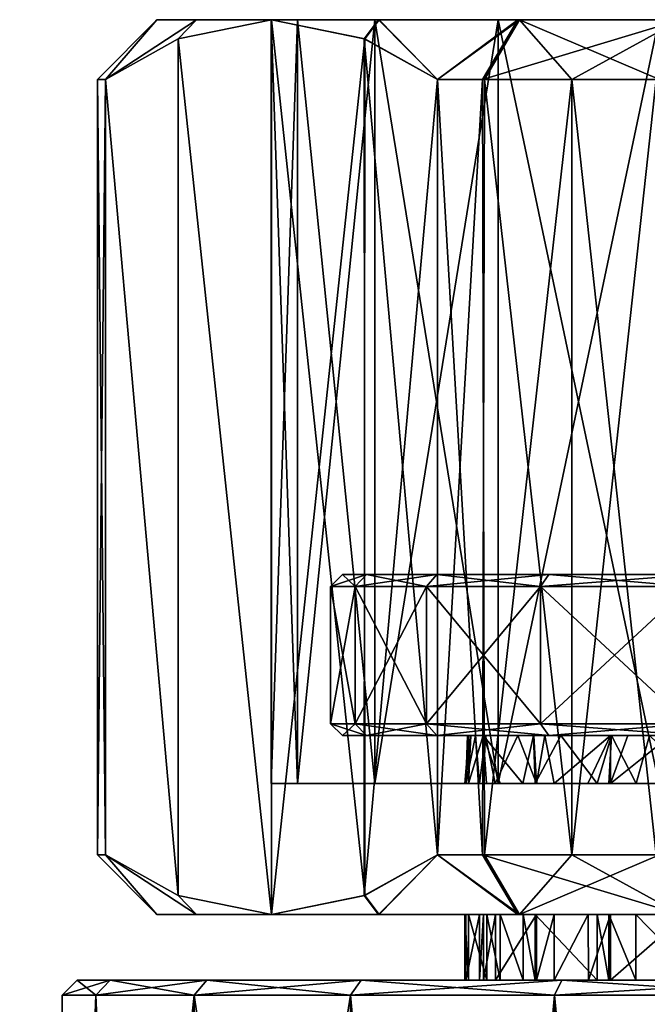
# Model space of a CAD drawing. Extents: x -0.143 to 0.143, y -0.081 to 0.085.
# Tile 34 of 49: x 0.058 to 0.068, y 0.069 to 0.085. Entities that reach past the tile are written whole.
import ezdxf

# ---------------------------------------------------------------- set-up
doc = ezdxf.new("R2010")
doc.units = 0
doc.layers.add('mesh', color=7, linetype='CONTINUOUS')

msp = doc.modelspace()

# ---------------------------------------------------------------- meshes
at = {"layer": 'mesh'}
mesh = msp.add_polyface(dxfattribs=at)
corners = [(0.05899, 0.084099, 0.011458), (0.05899, 0.071099, 0.011458), (0.059126, 0.071099, 0.010473), (0.05899, 0.084099, 0.013151), (0.05899, 0.071099, 0.013151), (0.05899, 0.084099, 0.014843), (0.05899, 0.071099, 0.014843), (0.059126, 0.084099, 0.015829), (0.059126, 0.071099, 0.015829), (0.062343, 0.072298, 0.009786), (0.063642, 0.085099, 0.006651), (0.063642, 0.072298, 0.006651), (0.0619, 0.072298, 0.013151), (0.062343, 0.085099, 0.009786), (0.062343, 0.072298, 0.016515), (0.0619, 0.085099, 0.013151), (0.063642, 0.072298, 0.019651), (0.062343, 0.085099, 0.016515), (0.065708, 0.072298, 0.022343), (0.063642, 0.085099, 0.019651), (0.060345, 0.070422, 0.008361), (0.059126, 0.084099, 0.010473), (0.06191, 0.070099, 0.005651), (0.060345, 0.084776, 0.008361), (0.063464, 0.070418, 0.002958), (0.063474, 0.084776, 0.002941), (0.064693, 0.071099, 0.000829), (0.064693, 0.084099, 0.000829), (0.060345, 0.084776, 0.017941), (0.06191, 0.070099, 0.020651), (0.060345, 0.070422, 0.017941), (0.06191, 0.085099, 0.020651), (0.063474, 0.070422, 0.023361), (0.063464, 0.08478, 0.023344), (0.064693, 0.071099, 0.025473), (0.064508, 0.073299, 0.007151), (0.063502, 0.073099, 0.010097), (0.064681, 0.073099, 0.007251), (0.063309, 0.073299, 0.010045), (0.0631, 0.073099, 0.013151), (0.0629, 0.073299, 0.013151), (0.063502, 0.073099, 0.016205), (0.063309, 0.073299, 0.016257), (0.064681, 0.073099, 0.019051), (0.064508, 0.073299, 0.019151), (0.063309, 0.075599, 0.016257), (0.064508, 0.075599, 0.019151), (0.0629, 0.075599, 0.013151), (0.063309, 0.075599, 0.010045), (0.064508, 0.075599, 0.007151), (0.063502, 0.075799, 0.016205), (0.064681, 0.075799, 0.019051), (0.0631, 0.075799, 0.013151), (0.063502, 0.075799, 0.010097), (0.064681, 0.075799, 0.007251), (0.065454, 0.073099, 0.010752)]
mesh.append_faces([[corners[k] for k in face] for face in [(0, 1, 2, 2), (3, 4, 1, 1), (5, 6, 4, 4), (7, 8, 6, 6), (9, 10, 11, 11), (12, 13, 9, 9), (14, 15, 12, 12), (16, 17, 14, 14), (18, 19, 16, 16), (20, 21, 2, 2), (22, 23, 20, 20), (24, 25, 22, 22), (26, 27, 24, 24), (28, 29, 30, 30), (31, 32, 29, 29), (33, 34, 32, 32), (35, 36, 37, 37), (38, 36, 35, 35), (38, 39, 36, 36), (40, 39, 38, 38), (40, 41, 39, 39), (42, 41, 40, 40), (42, 43, 41, 41), (44, 43, 42, 42), (44, 45, 46, 46), (42, 45, 44, 44), (42, 47, 45, 45), (40, 47, 42, 42), (40, 48, 47, 47), (38, 48, 40, 40), (38, 49, 48, 48), (35, 49, 38, 38), (46, 50, 51, 51), (45, 50, 46, 46), (45, 52, 50, 50), (47, 52, 45, 45), (47, 53, 52, 52), (48, 53, 47, 47), (48, 54, 53, 53), (49, 54, 48, 48), (36, 55, 37, 37)]])
mesh = msp.add_polyface(dxfattribs=at)
corners = [(0.063702, 0.085099, 0.023132), (0.063464, 0.08478, 0.023344), (0.06191, 0.085099, 0.020651), (0.060652, 0.085099, 0.008462), (0.060345, 0.084776, 0.008361), (0.06191, 0.085099, 0.005651), (0.059126, 0.084099, 0.010473), (0.059984, 0.085099, 0.011564), (0.060652, 0.085099, 0.01784), (0.059126, 0.084099, 0.015829), (0.059984, 0.085099, 0.014737), (0.060345, 0.084776, 0.017941), (0.05899, 0.084099, 0.011458), (0.05899, 0.084099, 0.013151), (0.05899, 0.084099, 0.014843), (0.059126, 0.071099, 0.010473), (0.05899, 0.071099, 0.011458), (0.05899, 0.071099, 0.013151), (0.05899, 0.071099, 0.014843), (0.063474, 0.084776, 0.002941), (0.063715, 0.085099, 0.003156), (0.062343, 0.085099, 0.016515), (0.0619, 0.085099, 0.013151), (0.063642, 0.085099, 0.019651), (0.065708, 0.085099, 0.022343), (0.063642, 0.085099, 0.006651), (0.062343, 0.085099, 0.009786), (0.062343, 0.072298, 0.009786), (0.0619, 0.072298, 0.013151), (0.062343, 0.072298, 0.016515), (0.063642, 0.072298, 0.019651), (0.060345, 0.070422, 0.008361), (0.06191, 0.070099, 0.005651), (0.063464, 0.070418, 0.002958), (0.064693, 0.084099, 0.000829), (0.060345, 0.070422, 0.017941), (0.059126, 0.071099, 0.015829), (0.06191, 0.070099, 0.020651), (0.063474, 0.070422, 0.023361)]
mesh.append_faces([[corners[k] for k in face] for face in [(0, 1, 2, 2), (3, 4, 5, 5), (3, 6, 4, 4), (7, 6, 3, 3), (8, 9, 10, 10), (8, 11, 9, 9), (2, 11, 8, 8), (7, 12, 6, 6), (7, 13, 12, 12), (10, 13, 7, 7), (10, 14, 13, 13), (9, 14, 10, 10), (12, 15, 6, 6), (13, 16, 12, 12), (14, 17, 13, 13), (9, 18, 14, 14), (19, 20, 5, 5), (21, 10, 22, 22), (21, 8, 10, 10), (23, 8, 21, 21), (23, 2, 8, 8), (24, 2, 23, 23), (24, 0, 2, 2), (25, 5, 20, 20), (26, 5, 25, 25), (26, 3, 5, 5), (22, 3, 26, 26), (22, 7, 3, 3), (10, 7, 22, 22), (27, 26, 25, 25), (28, 22, 26, 26), (29, 21, 22, 22), (30, 23, 21, 21), (31, 4, 6, 6), (32, 5, 4, 4), (32, 19, 5, 5), (33, 34, 19, 19), (35, 36, 9, 9), (11, 35, 9, 9), (2, 37, 11, 11), (1, 38, 2, 2)]])
mesh = msp.add_polyface(dxfattribs=at)
corners = [(0.068355, 0.084099, 0.027751), (0.068764, 0.085099, 0.026839), (0.069332, 0.084099, 0.028151), (0.063702, 0.085099, 0.023132), (0.064693, 0.084099, 0.025473), (0.063464, 0.08478, 0.023344), (0.066037, 0.085099, 0.025253), (0.065447, 0.084099, 0.02606), (0.066944, 0.084099, 0.026931), (0.064693, 0.071099, 0.025473), (0.065479, 0.071099, 0.026083), (0.066945, 0.071099, 0.026929), (0.068411, 0.071099, 0.027776), (0.068411, 0.084099, -0.001474), (0.069332, 0.071099, -0.001849), (0.069332, 0.084099, -0.001849), (0.066945, 0.084099, -0.000628), (0.068355, 0.071099, -0.00145), (0.065479, 0.084099, 0.000218), (0.066944, 0.071099, -0.000629), (0.064693, 0.084099, 0.000829), (0.065447, 0.071099, 0.000242), (0.063715, 0.085099, 0.003156), (0.063474, 0.084776, 0.002941), (0.066068, 0.085099, 0.001027), (0.068816, 0.085099, -0.00056), (0.0684, 0.085099, 0.024409), (0.065708, 0.085099, 0.022343), (0.071535, 0.085099, 0.025708), (0.0684, 0.085099, 0.001892), (0.065708, 0.085099, 0.003958), (0.063642, 0.085099, 0.006651), (0.065708, 0.072298, 0.003958), (0.063642, 0.072298, 0.006651), (0.065708, 0.072298, 0.022343), (0.063642, 0.085099, 0.019651), (0.0684, 0.072298, 0.024409), (0.071535, 0.072298, 0.025708), (0.071771, 0.070422, 0.028151), (0.069332, 0.071099, 0.028151), (0.0749, 0.075799, 0.013151), (0.066556, 0.075799, 0.021495), (0.064681, 0.075799, 0.019051), (0.063502, 0.075799, 0.010097), (0.064681, 0.075799, 0.007251), (0.0631, 0.075799, 0.013151), (0.063502, 0.075799, 0.016205), (0.066556, 0.075799, 0.004807), (0.069, 0.075799, 0.002932)]
mesh.append_faces([[corners[k] for k in face] for face in [(0, 1, 2, 2), (3, 4, 5, 5), (6, 4, 3, 3), (6, 7, 4, 4), (1, 7, 6, 6), (1, 8, 7, 7), (0, 8, 1, 1), (7, 9, 4, 4), (8, 10, 7, 7), (0, 11, 8, 8), (2, 12, 0, 0), (13, 14, 15, 15), (16, 17, 13, 13), (18, 19, 16, 16), (20, 21, 18, 18), (20, 22, 23, 23), (20, 24, 22, 22), (18, 24, 20, 20), (25, 13, 15, 15), (24, 13, 25, 25), (24, 16, 13, 13), (18, 16, 24, 24), (26, 3, 27, 27), (26, 6, 3, 3), (26, 1, 6, 6), (28, 1, 26, 26), (29, 24, 25, 25), (30, 24, 29, 29), (30, 22, 24, 24), (31, 22, 30, 30), (32, 30, 29, 29), (33, 31, 30, 30), (34, 27, 35, 35), (36, 26, 27, 27), (37, 28, 26, 26), (4, 9, 5, 5), (38, 39, 2, 2), (40, 41, 42, 42), (40, 43, 44, 44), (40, 45, 43, 43), (46, 45, 40, 40), (40, 47, 48, 48)]])
mesh = msp.add_polyface(dxfattribs=at)
corners = [(0.065447, 0.084099, 0.02606), (0.065479, 0.071099, 0.026083), (0.064693, 0.071099, 0.025473), (0.066944, 0.084099, 0.026931), (0.066945, 0.071099, 0.026929), (0.068355, 0.084099, 0.027751), (0.068411, 0.071099, 0.027776), (0.069332, 0.084099, 0.028151), (0.069332, 0.071099, 0.028151), (0.068411, 0.084099, -0.001474), (0.068355, 0.071099, -0.00145), (0.069332, 0.071099, -0.001849), (0.066945, 0.084099, -0.000628), (0.066944, 0.071099, -0.000629), (0.065479, 0.084099, 0.000218), (0.065447, 0.071099, 0.000242), (0.064693, 0.084099, 0.000829), (0.064693, 0.071099, 0.000829), (0.065708, 0.072298, 0.003958), (0.0684, 0.085099, 0.001892), (0.0684, 0.072298, 0.001892), (0.063642, 0.072298, 0.006651), (0.065708, 0.085099, 0.003958), (0.0684, 0.072298, 0.024409), (0.065708, 0.085099, 0.022343), (0.065708, 0.072298, 0.022343), (0.071535, 0.072298, 0.025708), (0.0684, 0.085099, 0.024409), (0.0689, 0.073299, 0.002759), (0.066556, 0.073099, 0.004807), (0.069, 0.073099, 0.002932), (0.066415, 0.073299, 0.004666), (0.064681, 0.073099, 0.007251), (0.064508, 0.073299, 0.007151), (0.064508, 0.073299, 0.019151), (0.066556, 0.073099, 0.021495), (0.064681, 0.073099, 0.019051), (0.066415, 0.073299, 0.021636), (0.069, 0.073099, 0.02337), (0.0689, 0.073299, 0.023543), (0.071846, 0.073099, 0.024549), (0.066415, 0.075599, 0.021636), (0.0689, 0.075599, 0.023543), (0.064508, 0.075599, 0.019151), (0.066415, 0.075599, 0.004666), (0.064508, 0.075599, 0.007151), (0.0689, 0.075599, 0.002759), (0.071794, 0.075599, 0.00156), (0.066556, 0.075799, 0.021495), (0.069, 0.075799, 0.02337), (0.064681, 0.075799, 0.019051), (0.066556, 0.075799, 0.004807), (0.064681, 0.075799, 0.007251), (0.069, 0.075799, 0.002932), (0.071846, 0.075799, 0.001753), (0.0749, 0.075799, 0.013151), (0.063502, 0.075799, 0.016205), (0.065454, 0.073099, 0.010752), (0.0663, 0.073099, 0.008564), (0.063502, 0.073099, 0.010097), (0.065252, 0.073099, 0.011745)]
mesh.append_faces([[corners[k] for k in face] for face in [(0, 1, 2, 2), (3, 4, 1, 1), (5, 6, 4, 4), (7, 8, 6, 6), (9, 10, 11, 11), (12, 13, 10, 10), (14, 15, 13, 13), (16, 17, 15, 15), (18, 19, 20, 20), (21, 22, 18, 18), (23, 24, 25, 25), (26, 27, 23, 23), (28, 29, 30, 30), (31, 29, 28, 28), (31, 32, 29, 29), (33, 32, 31, 31), (34, 35, 36, 36), (37, 35, 34, 34), (37, 38, 35, 35), (39, 38, 37, 37), (39, 40, 38, 38), (39, 41, 42, 42), (37, 41, 39, 39), (37, 43, 41, 41), (34, 43, 37, 37), (33, 44, 45, 45), (31, 44, 33, 33), (31, 46, 44, 44), (28, 46, 31, 31), (28, 47, 46, 46), (42, 48, 49, 49), (41, 48, 42, 42), (41, 50, 48, 48), (43, 50, 41, 41), (45, 51, 52, 52), (44, 51, 45, 45), (44, 53, 51, 51), (46, 53, 44, 44), (46, 54, 53, 53), (55, 50, 56, 56), (32, 57, 58, 58), (59, 60, 57, 57)]])
mesh = msp.add_polyface(dxfattribs=at)
corners = [(0.071535, 0.072298, 0.000594), (0.0749, 0.085099, 0.000151), (0.0749, 0.072298, 0.000151), (0.0684, 0.072298, 0.001892), (0.071535, 0.085099, 0.000594), (0.0749, 0.072298, 0.026151), (0.071535, 0.085099, 0.025708), (0.071535, 0.072298, 0.025708), (0.078265, 0.072298, 0.025708), (0.0749, 0.085099, 0.026151), (0.0814, 0.072298, 0.024409), (0.078265, 0.085099, 0.025708), (0.078265, 0.085099, 0.000594), (0.078265, 0.072298, 0.000594), (0.071771, 0.084776, -0.001849), (0.069332, 0.071099, -0.001849), (0.071692, 0.070438, -0.001849), (0.078029, 0.084776, -0.001849), (0.078029, 0.070422, -0.001849), (0.080468, 0.071099, -0.001849), (0.0749, 0.085099, -0.001849), (0.0749, 0.070099, -0.001849), (0.071692, 0.08476, 0.028151), (0.0749, 0.070099, 0.028151), (0.071771, 0.070422, 0.028151), (0.0749, 0.085099, 0.028151), (0.078029, 0.070422, 0.028151), (0.078029, 0.084776, 0.028151), (0.080468, 0.071099, 0.028151), (0.071794, 0.073299, 0.024742), (0.0689, 0.075599, 0.023543), (0.071794, 0.075599, 0.024742), (0.071794, 0.073299, 0.00156), (0.0749, 0.075599, 0.001151), (0.071794, 0.075599, 0.00156), (0.0749, 0.073299, 0.001151), (0.078006, 0.075599, 0.00156), (0.078006, 0.073299, 0.00156), (0.0809, 0.075599, 0.002759), (0.078006, 0.073299, 0.024742), (0.078006, 0.075599, 0.024742), (0.0809, 0.073299, 0.023543), (0.0749, 0.075599, 0.025151), (0.0749, 0.073299, 0.025151), (0.071846, 0.075799, 0.024549), (0.069, 0.075799, 0.02337), (0.071846, 0.075799, 0.001753), (0.0689, 0.075599, 0.002759), (0.0749, 0.075799, 0.001351), (0.077954, 0.075799, 0.001753), (0.0808, 0.075799, 0.002932), (0.077954, 0.075799, 0.024549), (0.0809, 0.075599, 0.023543), (0.0749, 0.075799, 0.024951), (0.0749, 0.075799, 0.013151), (0.066556, 0.075799, 0.021495), (0.069, 0.075799, 0.002932), (0.064681, 0.075799, 0.007251), (0.066556, 0.075799, 0.004807)]
mesh.append_faces([[corners[k] for k in face] for face in [(0, 1, 2, 2), (3, 4, 0, 0), (5, 6, 7, 7), (8, 9, 5, 5), (10, 11, 8, 8), (2, 12, 13, 13), (14, 15, 16, 16), (17, 18, 19, 19), (20, 21, 18, 18), (22, 23, 24, 24), (25, 26, 23, 23), (27, 28, 26, 26), (29, 30, 31, 31), (32, 33, 34, 34), (35, 36, 33, 33), (37, 38, 36, 36), (39, 40, 41, 41), (39, 42, 40, 40), (43, 42, 39, 39), (43, 31, 42, 42), (31, 44, 42, 42), (31, 45, 44, 44), (30, 45, 31, 31), (34, 46, 47, 47), (34, 48, 46, 46), (33, 48, 34, 34), (33, 49, 48, 48), (36, 49, 33, 33), (36, 50, 49, 49), (38, 50, 36, 36), (40, 51, 52, 52), (40, 53, 51, 51), (42, 53, 40, 40), (42, 44, 53, 53), (54, 44, 45, 45), (54, 53, 44, 44), (51, 53, 54, 54), (45, 55, 54, 54), (54, 56, 46, 46), (57, 58, 54, 54), (54, 49, 50, 50)]])
mesh = msp.add_polyface(dxfattribs=at)
corners = [(0.06191, 0.070099, 0.005651), (0.066328, 0.070099, 0.008583), (0.063702, 0.070099, 0.00317), (0.060652, 0.070099, 0.008462), (0.066127, 0.070099, 0.008897), (0.06191, 0.070099, 0.020651), (0.066349, 0.070099, 0.017714), (0.060652, 0.070099, 0.01784), (0.063715, 0.070099, 0.023146), (0.066647, 0.070099, 0.018342), (0.059984, 0.070099, 0.011564), (0.065165, 0.070099, 0.013149), (0.065151, 0.070099, 0.013016), (0.059984, 0.070099, 0.014737), (0.065395, 0.070099, 0.015314), (0.06546, 0.070099, 0.015547), (0.065663, 0.070099, 0.016267), (0.065516, 0.070099, 0.010767), (0.065211, 0.070099, 0.012066), (0.062343, 0.072298, 0.016515), (0.066349, 0.072298, 0.017714), (0.063642, 0.072298, 0.019651), (0.065459, 0.072298, 0.015548), (0.06566, 0.072298, 0.016262), (0.0619, 0.072298, 0.013151), (0.065164, 0.072298, 0.013149), (0.065742, 0.072298, 0.009807), (0.062343, 0.072298, 0.009786), (0.063642, 0.072298, 0.006651), (0.065151, 0.072298, 0.013023), (0.065212, 0.072298, 0.012055), (0.065515, 0.072298, 0.010767), (0.063474, 0.070422, 0.023361), (0.064693, 0.071099, 0.025473), (0.060345, 0.070422, 0.008361), (0.059126, 0.071099, 0.010473), (0.05899, 0.071099, 0.011458), (0.060345, 0.070422, 0.017941), (0.059126, 0.071099, 0.015829), (0.05899, 0.071099, 0.014843), (0.05899, 0.071099, 0.013151), (0.063464, 0.070418, 0.002958), (0.064693, 0.071099, 0.000829), (0.065192, 0.073099, 0.014051), (0.0631, 0.073099, 0.013151), (0.063502, 0.073099, 0.016205), (0.065252, 0.073099, 0.011745), (0.063502, 0.073099, 0.010097), (0.065215, 0.073099, 0.013153), (0.064681, 0.073099, 0.019051), (0.065497, 0.073099, 0.015536)]
mesh.append_faces([[corners[k] for k in face] for face in [(0, 1, 2, 2), (3, 4, 0, 0), (5, 6, 7, 7), (8, 9, 5, 5), (10, 11, 12, 12), (10, 13, 11, 11), (13, 14, 11, 11), (13, 15, 14, 14), (7, 15, 13, 13), (7, 16, 15, 15), (6, 16, 7, 7), (10, 17, 3, 3), (10, 18, 17, 17), (12, 18, 10, 10), (19, 20, 21, 21), (22, 23, 19, 19), (24, 25, 19, 19), (26, 27, 28, 28), (24, 29, 25, 25), (24, 30, 29, 29), (27, 30, 24, 24), (26, 31, 27, 27), (32, 8, 5, 5), (33, 8, 32, 32), (34, 3, 0, 0), (35, 3, 34, 34), (35, 10, 3, 3), (36, 10, 35, 35), (7, 37, 5, 5), (7, 38, 37, 37), (13, 38, 7, 7), (13, 39, 38, 38), (10, 39, 13, 13), (10, 40, 39, 39), (36, 40, 10, 10), (2, 41, 0, 0), (2, 42, 41, 41), (43, 44, 45, 45), (44, 46, 47, 47), (43, 48, 44, 44), (49, 50, 45, 45)]])
mesh = msp.add_polyface(dxfattribs=at)
corners = [(0.065741, 0.069002, 0.009812), (0.065741, 0.070099, 0.00981), (0.065516, 0.070099, 0.010767), (0.067563, 0.070099, 0.006747), (0.068016, 0.070099, 0.006248), (0.063702, 0.070099, 0.00317), (0.06191, 0.070099, 0.005651), (0.066127, 0.070099, 0.008897), (0.066328, 0.070099, 0.008583), (0.06191, 0.070099, 0.020651), (0.066647, 0.070099, 0.018342), (0.066349, 0.070099, 0.017714), (0.060652, 0.070099, 0.008462), (0.066068, 0.070099, 0.025275), (0.067589, 0.070099, 0.019527), (0.063715, 0.070099, 0.023146), (0.063642, 0.072298, 0.019651), (0.067212, 0.072298, 0.019146), (0.065708, 0.072298, 0.022343), (0.066349, 0.072298, 0.017714), (0.066648, 0.072298, 0.018343), (0.062343, 0.072298, 0.016515), (0.06566, 0.072298, 0.016262), (0.065394, 0.072298, 0.015318), (0.065459, 0.072298, 0.015548), (0.065164, 0.072298, 0.013149), (0.062343, 0.072298, 0.009786), (0.065515, 0.072298, 0.010767), (0.065212, 0.072298, 0.012055), (0.063642, 0.072298, 0.006651), (0.066124, 0.072298, 0.008904), (0.065742, 0.072298, 0.009807), (0.066329, 0.072298, 0.008583), (0.065708, 0.072298, 0.003958), (0.064693, 0.071099, 0.025473), (0.065479, 0.071099, 0.026083), (0.066037, 0.070099, 0.001049), (0.064693, 0.071099, 0.000829), (0.065447, 0.071099, 0.000242), (0.0631, 0.073099, 0.013151), (0.065215, 0.073099, 0.013153), (0.065252, 0.073099, 0.011745), (0.066556, 0.073099, 0.021495), (0.06759, 0.073099, 0.019534), (0.064681, 0.073099, 0.019051), (0.063502, 0.073099, 0.016205), (0.06533, 0.073099, 0.015018), (0.065192, 0.073099, 0.014051), (0.065497, 0.073099, 0.015536), (0.066037, 0.073099, 0.017214), (0.066307, 0.073099, 0.017734), (0.065151, 0.072298, 0.013023), (0.0663, 0.073099, 0.008564), (0.066757, 0.073099, 0.007789), (0.064681, 0.073099, 0.007251), (0.065454, 0.073099, 0.010752)]
mesh.append_faces([[corners[k] for k in face] for face in [(0, 1, 2, 2), (3, 4, 5, 5), (6, 7, 8, 8), (9, 10, 11, 11), (12, 1, 7, 7), (12, 2, 1, 1), (13, 14, 15, 15), (16, 17, 18, 18), (16, 19, 20, 20), (21, 22, 19, 19), (21, 23, 24, 24), (21, 25, 23, 23), (26, 27, 28, 28), (29, 30, 31, 31), (29, 32, 30, 30), (33, 32, 29, 29), (34, 13, 15, 15), (35, 13, 34, 34), (36, 37, 5, 5), (36, 38, 37, 37), (39, 40, 41, 41), (42, 43, 44, 44), (45, 46, 47, 47), (45, 48, 46, 46), (44, 49, 48, 48), (50, 49, 44, 44), (22, 48, 49, 49), (24, 48, 22, 22), (23, 48, 24, 24), (23, 46, 48, 48), (25, 46, 23, 23), (25, 47, 46, 46), (25, 40, 47, 47), (51, 40, 25, 25), (51, 28, 40, 40), (28, 41, 40, 40), (52, 53, 54, 54), (28, 55, 41, 41), (27, 55, 28, 28), (31, 55, 27, 27), (31, 30, 55, 55)]])
mesh = msp.add_polyface(dxfattribs=at)
corners = [(0.066128, 0.069002, 0.008895), (0.066127, 0.070099, 0.008897), (0.065741, 0.070099, 0.00981), (0.066328, 0.069002, 0.008583), (0.066328, 0.070099, 0.008583), (0.067368, 0.069002, 0.006964), (0.067367, 0.070099, 0.006963), (0.067563, 0.069002, 0.006748), (0.067563, 0.070099, 0.006747), (0.063702, 0.070099, 0.00317), (0.069088, 0.070099, 0.005404), (0.066037, 0.070099, 0.001049), (0.068016, 0.070099, 0.006248), (0.063715, 0.070099, 0.023146), (0.067219, 0.070099, 0.019154), (0.066647, 0.070099, 0.018342), (0.067589, 0.070099, 0.019527), (0.066068, 0.070099, 0.025275), (0.068851, 0.070099, 0.020799), (0.069052, 0.070099, 0.020943), (0.065708, 0.072298, 0.022343), (0.067212, 0.072298, 0.019146), (0.067589, 0.072298, 0.019527), (0.063642, 0.072298, 0.019651), (0.066648, 0.072298, 0.018343), (0.065708, 0.072298, 0.003958), (0.068021, 0.072298, 0.006242), (0.067562, 0.072298, 0.006747), (0.0684, 0.072298, 0.001892), (0.06909, 0.072298, 0.005403), (0.068837, 0.072298, 0.020787), (0.067366, 0.072298, 0.006963), (0.066329, 0.072298, 0.008583), (0.066945, 0.071099, 0.026929), (0.068411, 0.071099, 0.027776), (0.065479, 0.071099, 0.026083), (0.068764, 0.070099, -0.000537), (0.065447, 0.071099, 0.000242), (0.066944, 0.071099, -0.000629), (0.064681, 0.073099, 0.007251), (0.067605, 0.073099, 0.006783), (0.066556, 0.073099, 0.004807), (0.066757, 0.073099, 0.007789), (0.064681, 0.073099, 0.019051), (0.066488, 0.073099, 0.01808), (0.066307, 0.073099, 0.017734), (0.06759, 0.073099, 0.019534), (0.066556, 0.073099, 0.021495), (0.067881, 0.073099, 0.019919), (0.066349, 0.072298, 0.017714), (0.066037, 0.073099, 0.017214), (0.06566, 0.072298, 0.016262), (0.0663, 0.073099, 0.008564), (0.066124, 0.072298, 0.008904), (0.065454, 0.073099, 0.010752)]
mesh.append_faces([[corners[k] for k in face] for face in [(0, 1, 2, 2), (3, 4, 1, 1), (5, 6, 4, 4), (7, 8, 6, 6), (9, 10, 11, 11), (9, 12, 10, 10), (9, 6, 8, 8), (9, 4, 6, 6), (13, 14, 15, 15), (13, 16, 14, 14), (17, 18, 16, 16), (19, 18, 17, 17), (20, 21, 22, 22), (23, 24, 21, 21), (25, 26, 27, 27), (28, 29, 25, 25), (22, 30, 20, 20), (25, 31, 32, 32), (27, 31, 25, 25), (17, 33, 34, 34), (35, 33, 17, 17), (36, 37, 11, 11), (36, 38, 37, 37), (39, 40, 41, 41), (39, 42, 40, 40), (43, 44, 45, 45), (43, 46, 44, 44), (47, 48, 46, 46), (46, 22, 21, 21), (24, 46, 21, 21), (24, 44, 46, 46), (49, 44, 24, 24), (49, 45, 44, 44), (49, 50, 45, 45), (51, 50, 49, 49), (31, 42, 32, 32), (31, 40, 42, 42), (27, 40, 31, 31), (52, 53, 32, 32), (54, 53, 52, 52), (32, 42, 52, 52)]])
mesh = msp.add_polyface(dxfattribs=at)
corners = [(0.068013, 0.069002, 0.006251), (0.068016, 0.070099, 0.006248), (0.067563, 0.070099, 0.006747), (0.069087, 0.069002, 0.005404), (0.069088, 0.070099, 0.005404), (0.069827, 0.069002, 0.00482), (0.069831, 0.070099, 0.004819), (0.066037, 0.070099, 0.001049), (0.066068, 0.070099, 0.025275), (0.069622, 0.070099, 0.021352), (0.069052, 0.070099, 0.020943), (0.070647, 0.070099, 0.021851), (0.068816, 0.070099, 0.026862), (0.065708, 0.072298, 0.003958), (0.06909, 0.072298, 0.005403), (0.068021, 0.072298, 0.006242), (0.0684, 0.072298, 0.001892), (0.069836, 0.072298, 0.004818), (0.0684, 0.072298, 0.024409), (0.069625, 0.072298, 0.021351), (0.070655, 0.072298, 0.021853), (0.069055, 0.072298, 0.020943), (0.065708, 0.072298, 0.022343), (0.068837, 0.072298, 0.020787), (0.068411, 0.071099, 0.027776), (0.069332, 0.071099, 0.028151), (0.068355, 0.071099, -0.00145), (0.068764, 0.070099, -0.000537), (0.069332, 0.071099, -0.001849), (0.066944, 0.071099, -0.000629), (0.066556, 0.073099, 0.004807), (0.067605, 0.073099, 0.006783), (0.068244, 0.073099, 0.006026), (0.070647, 0.073099, 0.00442), (0.070978, 0.073099, 0.004225), (0.069, 0.073099, 0.002932), (0.066556, 0.073099, 0.021495), (0.068594, 0.073099, 0.020587), (0.067881, 0.073099, 0.019919), (0.069, 0.073099, 0.02337), (0.069078, 0.073099, 0.020908), (0.070517, 0.073099, 0.02186), (0.067589, 0.072298, 0.019527), (0.06759, 0.073099, 0.019534), (0.067562, 0.072298, 0.006747), (0.070619, 0.070099, 0.004393), (0.070626, 0.072298, 0.004391), (0.069054, 0.073099, 0.005358)]
mesh.append_faces([[corners[k] for k in face] for face in [(0, 1, 2, 2), (3, 4, 1, 1), (5, 6, 4, 4), (7, 4, 6, 6), (8, 9, 10, 10), (8, 11, 9, 9), (12, 11, 8, 8), (13, 14, 15, 15), (16, 17, 14, 14), (18, 19, 20, 20), (18, 21, 19, 19), (22, 21, 18, 18), (22, 23, 21, 21), (12, 24, 25, 25), (8, 24, 12, 12), (26, 27, 28, 28), (26, 29, 27, 27), (30, 31, 32, 32), (33, 34, 35, 35), (36, 37, 38, 38), (39, 37, 36, 36), (39, 40, 37, 37), (39, 41, 40, 40), (19, 40, 41, 41), (38, 42, 43, 43), (37, 42, 38, 38), (37, 23, 42, 42), (40, 23, 37, 37), (40, 21, 23, 23), (19, 21, 40, 40), (15, 31, 44, 44), (15, 32, 31, 31), (14, 32, 15, 15), (45, 27, 7, 7), (7, 6, 45, 45), (46, 17, 16, 16), (35, 47, 33, 33), (30, 47, 35, 35), (30, 32, 47, 47), (14, 47, 32, 32), (17, 47, 14, 14), (17, 33, 47, 47)]])
mesh = msp.add_polyface(dxfattribs=at)
corners = [(0.066328, 0.069002, 0.008583), (0.060827, 0.069002, 0.00539), (0.063409, 0.069002, 0.002025), (0.066128, 0.069002, 0.008895), (0.060827, 0.069002, 0.02164), (0.067224, 0.069002, 0.019159), (0.063409, 0.069002, 0.025006), (0.065741, 0.069002, 0.009812), (0.059204, 0.069002, 0.00931), (0.065517, 0.069002, 0.010768), (0.066648, 0.069002, 0.018342), (0.06635, 0.069002, 0.017714), (0.059204, 0.069002, 0.017721), (0.065664, 0.069002, 0.016271), (0.065461, 0.069002, 0.015546), (0.065395, 0.069002, 0.015313), (0.065165, 0.069002, 0.013149), (0.05865, 0.069002, 0.013515), (0.065151, 0.069002, 0.013013), (0.065211, 0.069002, 0.012072), (0.063233, 0.068752, 0.025183), (0.06061, 0.068752, 0.021765), (0.058962, 0.068752, 0.017786), (0.0584, 0.068752, 0.013515), (0.058962, 0.068752, 0.009245), (0.06061, 0.068752, 0.005265), (0.063233, 0.068752, 0.001848), (0.066775, 0.069002, -0.000557), (0.06665, 0.068752, -0.000774), (0.06546, 0.070099, 0.015547), (0.065663, 0.070099, 0.016267), (0.065395, 0.070099, 0.015314), (0.065165, 0.070099, 0.013149), (0.065151, 0.070099, 0.013016), (0.065211, 0.070099, 0.012066), (0.065516, 0.070099, 0.010767)]
mesh.append_faces([[corners[k] for k in face] for face in [(0, 1, 2, 2), (3, 1, 0, 0), (4, 5, 6, 6), (7, 1, 3, 3), (7, 8, 1, 1), (9, 8, 7, 7), (4, 10, 5, 5), (4, 11, 10, 10), (12, 11, 4, 4), (12, 13, 11, 11), (14, 13, 12, 12), (12, 15, 14, 14), (12, 16, 15, 15), (17, 16, 12, 12), (17, 18, 16, 16), (8, 18, 17, 17), (8, 19, 18, 18), (9, 19, 8, 8), (20, 4, 6, 6), (21, 12, 4, 4), (22, 17, 12, 12), (23, 17, 22, 22), (23, 8, 17, 17), (24, 8, 23, 23), (24, 1, 8, 8), (25, 1, 24, 24), (25, 2, 1, 1), (26, 2, 25, 25), (26, 27, 2, 2), (28, 27, 26, 26), (14, 29, 30, 30), (15, 29, 14, 14), (15, 31, 29, 29), (16, 31, 15, 15), (16, 32, 31, 31), (18, 32, 16, 16), (18, 33, 32, 32), (19, 33, 18, 18), (19, 34, 33, 33), (9, 34, 19, 19), (9, 35, 34, 34)]])
mesh = msp.add_polyface(dxfattribs=at)
corners = [(0.066775, 0.069002, -0.000557), (0.069087, 0.069002, 0.005404), (0.063409, 0.069002, 0.002025), (0.069827, 0.069002, 0.00482), (0.067563, 0.069002, 0.006748), (0.067368, 0.069002, 0.006964), (0.068013, 0.069002, 0.006251), (0.070694, 0.069002, -0.002181), (0.072179, 0.069002, 0.003849), (0.066775, 0.069002, 0.027588), (0.070643, 0.069002, 0.02185), (0.070694, 0.069002, 0.029212), (0.063409, 0.069002, 0.025006), (0.067224, 0.069002, 0.019159), (0.067589, 0.069002, 0.019527), (0.066328, 0.069002, 0.008583), (0.069622, 0.069002, 0.021353), (0.069051, 0.069002, 0.020943), (0.068858, 0.069002, 0.020805), (0.070629, 0.068752, 0.029453), (0.06665, 0.068752, 0.027805), (0.06665, 0.068752, -0.000774), (0.070629, 0.068752, -0.002422), (0.069622, 0.070099, 0.021352), (0.069052, 0.070099, 0.020943), (0.068851, 0.070099, 0.020799), (0.067589, 0.070099, 0.019527), (0.067219, 0.070099, 0.019154), (0.066648, 0.069002, 0.018342), (0.066647, 0.070099, 0.018342), (0.06635, 0.069002, 0.017714), (0.066349, 0.070099, 0.017714), (0.065664, 0.069002, 0.016271), (0.065663, 0.070099, 0.016267), (0.065461, 0.069002, 0.015546), (0.065741, 0.069002, 0.009812), (0.065516, 0.070099, 0.010767), (0.065517, 0.069002, 0.010768), (0.066128, 0.069002, 0.008895), (0.065741, 0.070099, 0.00981), (0.066127, 0.070099, 0.008897), (0.066328, 0.070099, 0.008583), (0.067367, 0.070099, 0.006963), (0.067563, 0.070099, 0.006747), (0.068016, 0.070099, 0.006248), (0.069088, 0.070099, 0.005404), (0.070615, 0.069002, 0.004394)]
mesh.append_faces([[corners[k] for k in face] for face in [(0, 1, 2, 2), (0, 3, 1, 1), (2, 4, 5, 5), (2, 6, 4, 4), (1, 6, 2, 2), (7, 8, 0, 0), (9, 10, 11, 11), (12, 13, 14, 14), (15, 2, 5, 5), (9, 16, 10, 10), (9, 17, 16, 16), (12, 17, 9, 9), (12, 18, 17, 17), (14, 18, 12, 12), (19, 9, 11, 11), (20, 12, 9, 9), (21, 7, 0, 0), (22, 7, 21, 21), (17, 23, 16, 16), (17, 24, 23, 23), (18, 24, 17, 17), (18, 25, 24, 24), (14, 25, 18, 18), (14, 26, 25, 25), (13, 26, 14, 14), (13, 27, 26, 26), (28, 27, 13, 13), (28, 29, 27, 27), (30, 29, 28, 28), (30, 31, 29, 29), (32, 31, 30, 30), (32, 33, 31, 31), (34, 33, 32, 32), (35, 36, 37, 37), (38, 39, 35, 35), (15, 40, 38, 38), (5, 41, 15, 15), (4, 42, 5, 5), (6, 43, 4, 4), (1, 44, 6, 6), (3, 45, 1, 1), (46, 3, 0, 0)]])
mesh = msp.add_polyface(dxfattribs=at)
corners = [(0.072657, 0.069002, 0.02264), (0.072651, 0.070099, 0.022638), (0.073613, 0.070099, 0.022751), (0.072163, 0.069002, 0.022496), (0.072166, 0.070099, 0.022497), (0.071682, 0.069002, 0.022356), (0.071686, 0.070099, 0.022357), (0.070643, 0.069002, 0.02185), (0.070647, 0.070099, 0.021851), (0.069622, 0.069002, 0.021353), (0.069622, 0.070099, 0.021352), (0.072872, 0.069002, 0.003614), (0.072182, 0.070099, 0.003848), (0.072179, 0.069002, 0.003849), (0.072875, 0.070099, 0.003613), (0.073607, 0.069002, 0.003496), (0.073607, 0.070099, 0.003496), (0.073849, 0.069002, 0.003458), (0.073849, 0.070099, 0.003458), (0.074899, 0.069002, 0.003469), (0.074899, 0.070099, 0.003469), (0.077623, 0.069002, 0.003841), (0.077094, 0.070099, 0.003651), (0.077086, 0.069002, 0.003649), (0.07762, 0.070099, 0.00384), (0.07916, 0.069002, 0.021853), (0.079156, 0.070099, 0.021853), (0.079987, 0.070099, 0.021471), (0.077909, 0.069002, 0.022426), (0.077909, 0.070099, 0.022426), (0.077638, 0.069002, 0.022503), (0.077636, 0.070099, 0.022503), (0.077198, 0.069002, 0.022627), (0.076186, 0.069002, 0.022747), (0.077194, 0.070099, 0.022627), (0.073613, 0.069002, 0.022751), (0.0749, 0.069002, 0.022901), (0.0749, 0.070099, 0.022901), (0.076186, 0.070099, 0.022747), (0.066775, 0.069002, -0.000557), (0.070615, 0.069002, 0.004394), (0.076194, 0.069002, 0.003489), (0.079106, 0.069002, -0.002181), (0.0749, 0.069002, -0.002735), (0.079266, 0.069002, 0.004429), (0.069831, 0.070099, 0.004819), (0.069827, 0.069002, 0.00482), (0.070619, 0.070099, 0.004393), (0.076156, 0.070099, 0.003482), (0.079179, 0.070099, 0.0044), (0.080137, 0.069002, 0.004922)]
mesh.append_faces([[corners[k] for k in face] for face in [(0, 1, 2, 2), (3, 1, 0, 0), (3, 4, 1, 1), (5, 4, 3, 3), (5, 6, 4, 4), (7, 6, 5, 5), (7, 8, 6, 6), (9, 8, 7, 7), (9, 10, 8, 8), (11, 12, 13, 13), (11, 14, 12, 12), (15, 14, 11, 11), (15, 16, 14, 14), (17, 16, 15, 15), (17, 18, 16, 16), (19, 18, 17, 17), (19, 20, 18, 18), (21, 22, 23, 23), (21, 24, 22, 22), (25, 26, 27, 27), (28, 26, 25, 25), (28, 29, 26, 26), (30, 29, 28, 28), (30, 31, 29, 29), (32, 31, 30, 30), (33, 34, 32, 32), (2, 35, 0, 0), (2, 36, 35, 35), (37, 33, 36, 36), (38, 34, 33, 33), (39, 13, 40, 40), (41, 42, 23, 23), (41, 43, 42, 42), (41, 19, 43, 43), (21, 42, 44, 44), (40, 45, 46, 46), (13, 47, 40, 40), (41, 20, 19, 19), (23, 48, 41, 41), (44, 49, 21, 21), (50, 49, 44, 44)]])
mesh = msp.add_polyface(dxfattribs=at)
corners = [(-0.05885, 0.069002, 0.013515), (-0.065416, 0.069002, 0.013153), (-0.059404, 0.069002, 0.00931), (-0.059404, 0.069002, 0.017721), (-0.065391, 0.069002, 0.014037), (-0.061027, 0.069002, 0.02164), (-0.0657, 0.069002, 0.015533), (-0.060811, 0.068752, 0.005265), (-0.061027, 0.069002, 0.00539), (-0.059162, 0.068752, 0.009245), (-0.0586, 0.068752, 0.013515), (-0.059162, 0.068752, 0.017786), (-0.060811, 0.068752, 0.021765), (-0.06361, 0.069002, 0.025006), (-0.063433, 0.068752, 0.025183), (-0.060811, 0.052158, 0.021765), (-0.063433, 0.068752, 0.001848), (-0.063433, 0.050737, 0.001848), (-0.059162, 0.053149, 0.009245), (-0.059867, 0.052717, 0.007176), (-0.060057, 0.052604, 0.00679), (-0.060811, 0.052158, 0.005265), (-0.058743, 0.053411, 0.015683), (-0.0586, 0.053502, 0.013515), (-0.058742, 0.053412, 0.011353), (-0.060058, 0.052604, 0.020241), (-0.059864, 0.052718, 0.01985), (-0.059162, 0.053149, 0.017786), (0.063233, 0.050737, 0.025183), (-0.065141, 0.04998, 0.026493), (-0.063433, 0.050737, 0.025183), (0.06061, 0.052158, 0.021765), (0.058542, 0.053412, 0.015678), (0.0584, 0.053502, 0.013515), (0.059858, 0.052604, 0.00679), (0.06061, 0.052158, 0.005265), (-0.065141, 0.04998, 0.000537), (0.063233, 0.050737, 0.001848), (-0.066499, 0.069002, 0.008564)]
mesh.append_faces([[corners[k] for k in face] for face in [(0, 1, 2, 2), (3, 4, 0, 0), (5, 6, 3, 3), (7, 2, 8, 8), (9, 2, 7, 7), (9, 0, 2, 2), (10, 0, 9, 9), (10, 3, 0, 0), (11, 3, 10, 10), (11, 5, 3, 3), (12, 5, 11, 11), (12, 13, 5, 5), (14, 13, 12, 12), (14, 12, 15, 15), (16, 17, 7, 7), (7, 18, 9, 9), (7, 19, 18, 18), (7, 20, 19, 19), (7, 21, 20, 20), (17, 21, 7, 7), (10, 22, 11, 11), (10, 23, 22, 22), (9, 23, 10, 10), (9, 24, 23, 23), (18, 24, 9, 9), (12, 25, 15, 15), (12, 26, 25, 25), (11, 26, 12, 12), (11, 27, 26, 26), (22, 27, 11, 11), (28, 29, 30, 30), (15, 28, 30, 30), (25, 31, 15, 15), (26, 32, 25, 25), (23, 32, 22, 22), (24, 33, 23, 23), (34, 18, 19, 19), (34, 24, 18, 18), (21, 34, 20, 20), (17, 35, 21, 21), (36, 37, 17, 17), (2, 38, 8, 8)]])
mesh = msp.add_polyface(dxfattribs=at)
corners = [(0.06665, 0.068752, 0.027805), (0.066775, 0.069002, 0.027588), (0.070629, 0.068752, 0.029453), (0.063233, 0.068752, 0.025183), (0.063409, 0.069002, 0.025006), (0.06061, 0.068752, 0.021765), (0.060827, 0.069002, 0.02164), (0.058962, 0.068752, 0.017786), (0.059204, 0.069002, 0.017721), (0.063233, 0.068752, 0.001848), (0.06061, 0.068752, 0.005265), (0.06061, 0.052158, 0.005265), (0.068564, 0.04857, 0.028751), (0.070629, 0.048044, 0.029453), (0.063233, 0.050737, 0.025183), (0.064941, 0.04998, 0.026493), (0.06665, 0.049223, 0.027805), (0.058962, 0.053149, 0.017786), (0.059666, 0.052717, 0.019855), (0.059857, 0.052604, 0.020241), (0.06061, 0.052158, 0.021765), (0.0584, 0.068752, 0.013515), (0.058543, 0.053411, 0.011348), (0.058962, 0.068752, 0.009245), (0.0584, 0.053502, 0.013515), (0.058542, 0.053412, 0.015678), (0.059858, 0.052604, 0.00679), (0.059664, 0.052718, 0.007181), (0.058962, 0.053149, 0.009245), (0.064941, 0.04998, 0.000537), (0.06665, 0.068752, -0.000774), (0.063233, 0.050737, 0.001848), (0.068559, 0.048572, -0.001718), (0.070629, 0.068752, -0.002422), (0.06665, 0.049223, -0.000774), (-0.060058, 0.052604, 0.020241), (-0.0586, 0.053502, 0.013515), (-0.058742, 0.053412, 0.011353), (-0.060811, 0.052158, 0.005265), (-0.063433, 0.050737, 0.001848)]
mesh.append_faces([[corners[k] for k in face] for face in [(0, 1, 2, 2), (3, 4, 0, 0), (5, 6, 3, 3), (7, 8, 5, 5), (9, 10, 11, 11), (2, 12, 0, 0), (2, 13, 12, 12), (3, 14, 5, 5), (3, 15, 14, 14), (0, 15, 3, 3), (0, 16, 15, 15), (12, 16, 0, 0), (5, 17, 7, 7), (5, 18, 17, 17), (5, 19, 18, 18), (5, 20, 19, 19), (14, 20, 5, 5), (21, 22, 23, 23), (21, 24, 22, 22), (7, 24, 21, 21), (7, 25, 24, 24), (17, 25, 7, 7), (10, 26, 11, 11), (10, 27, 26, 26), (23, 27, 10, 10), (23, 28, 27, 27), (22, 28, 23, 23), (9, 29, 30, 30), (9, 31, 29, 29), (11, 31, 9, 9), (30, 32, 33, 33), (30, 34, 32, 32), (29, 34, 30, 30), (35, 19, 20, 20), (35, 17, 18, 18), (35, 25, 17, 17), (36, 24, 25, 25), (37, 22, 24, 24), (27, 37, 26, 26), (38, 11, 26, 26), (39, 31, 11, 11)]])
mesh = msp.add_polyface(dxfattribs=at)
corners = [(0.070629, 0.068752, 0.029453), (0.070694, 0.069002, 0.029212), (0.0749, 0.068752, 0.030015), (0.0749, 0.068752, -0.002985), (0.0749, 0.069002, -0.002735), (0.070629, 0.068752, -0.002422), (0.07917, 0.068752, -0.002422), (0.079106, 0.069002, -0.002181), (0.08315, 0.068752, -0.000774), (0.083025, 0.069002, -0.000557), (0.086567, 0.068752, 0.001848), (0.08639, 0.069002, 0.002025), (0.08315, 0.068752, 0.027805), (0.083025, 0.069002, 0.027588), (0.086567, 0.068752, 0.025183), (0.07917, 0.068752, 0.029453), (0.079106, 0.069002, 0.029212), (0.072731, 0.047712, 0.029872), (0.070629, 0.048044, 0.029453), (0.072729, 0.047712, -0.002841), (0.070629, 0.048044, -0.002422), (0.068559, 0.048572, -0.001718), (0.07706, 0.047711, -0.002843), (0.0749, 0.047595, -0.002985), (0.081228, 0.048568, -0.001723), (0.07917, 0.048044, -0.002422), (0.084859, 0.04998, 0.000537), (0.086567, 0.050737, 0.001848), (0.08315, 0.049223, -0.000774), (0.084859, 0.04998, 0.026493), (0.086567, 0.050737, 0.025183), (0.081229, 0.048569, 0.028753), (0.08315, 0.049223, 0.027805), (0.0749, 0.047595, 0.030015), (0.077073, 0.047713, 0.029872), (0.07917, 0.048044, 0.029453), (0.0994, 0.045887, -0.004869), (0.0994, 0.045887, 0.0319), (0.0994, 0.040502, -0.009001), (0.025506, 0.036485, -0.010884), (0.0994, 0.034231, -0.011599), (0.025509, 0.032639, -0.011972), (0.0994, 0.027502, -0.012485), (0.025539, 0.023913, -0.012236), (0.0994, 0.020773, -0.011599), (0.025608, 0.015592, -0.009597), (0.0994, 0.014502, -0.009001), (0.025661, 0.011576, -0.007036), (0.0994, 0.009117, -0.004869), (0.02551, 0.042178, -0.007947)]
mesh.append_faces([[corners[k] for k in face] for face in [(0, 1, 2, 2), (3, 4, 5, 5), (6, 7, 3, 3), (8, 9, 6, 6), (10, 11, 8, 8), (12, 13, 14, 14), (15, 16, 12, 12), (0, 2, 17, 17), (17, 18, 0, 0), (5, 19, 3, 3), (5, 20, 19, 19), (21, 20, 5, 5), (3, 22, 6, 6), (3, 23, 22, 22), (19, 23, 3, 3), (6, 24, 8, 8), (6, 25, 24, 24), (22, 25, 6, 6), (10, 26, 27, 27), (8, 26, 10, 10), (8, 28, 26, 26), (24, 28, 8, 8), (14, 29, 12, 12), (14, 30, 29, 29), (12, 31, 15, 15), (12, 32, 31, 31), (29, 32, 12, 12), (2, 33, 17, 17), (2, 34, 33, 33), (15, 34, 2, 2), (15, 35, 34, 34), (31, 35, 15, 15), (36, 22, 23, 23), (37, 35, 31, 31), (37, 34, 35, 35), (38, 39, 40, 40), (40, 41, 42, 42), (42, 43, 44, 44), (45, 46, 44, 44), (46, 47, 48, 48), (49, 38, 36, 36)]])

doc.saveas('drawing.dxf')
